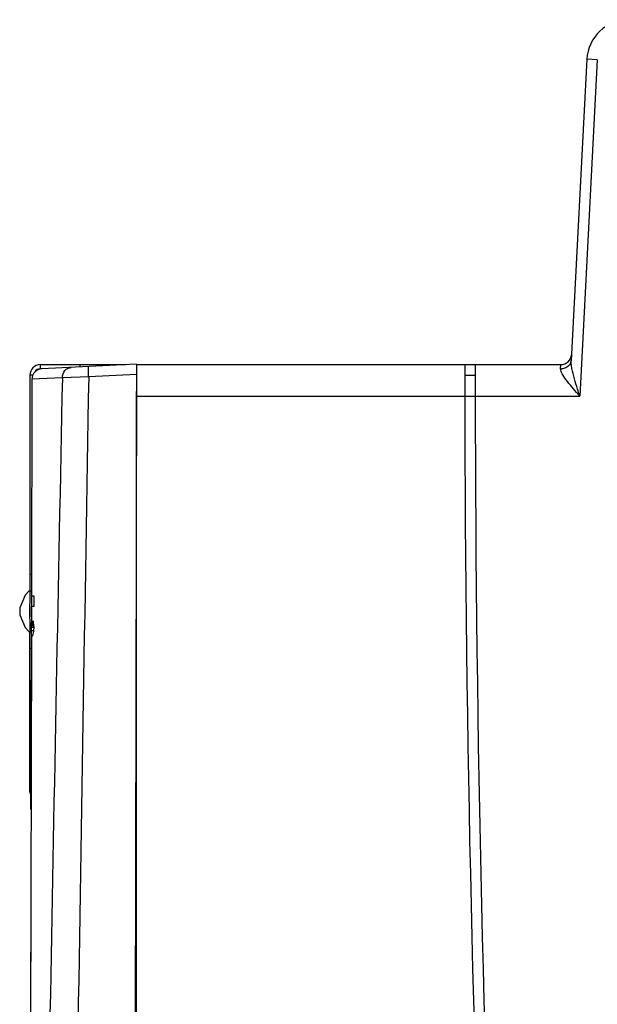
# Model space of a CAD drawing. Header units: millimetres. Extents: x 0 to 700, y 0 to 600.
# Tile 42 of 45: x 370 to 398, y 329 to 377. Entities that reach past the tile are written whole.
import ezdxf

# ---------------------------------------------------------------- set-up
doc = ezdxf.new("R2010")
doc.units = ezdxf.units.MM
doc.header["$LTSCALE"] = 39.111111
doc.layers.get('0').update_dxf_attribs({"linetype": 'CONTINUOUS'})
doc.layers.add('7_ALL_FEATURES', color=7, linetype='CONTINUOUS')

msp = doc.modelspace()

# ---------------------------------------------------------------- linework, layer by layer
at = {"color": 7, "linetype": 'CONTINUOUS'}
for p, q in [((397.202, 374.664), (396.447, 360.265)), ((371.058, 359.86), (371.058, 360.06)), ((371.058, 360.06), (375.126, 360.06)), ((372.958, 359.95), (372.958, 360.06)), ((374.373, 360.06), (374.371, 360.022)), ((375.658, 360.06), (395.962, 360.06)), ((370.558, 359.56), (370.558, 349.235)), ((375.652, 359.587), (375.458, 262.882)), ((391.358, 359.56), (391.858, 359.56)), ((375.658, 314.848), (375.658, 358.783)), ((370.633, 350.016), (370.558, 350.02)), ((370.528, 349.235), (370.631, 349.236)), ((370.631, 348.996), (370.629, 347.928)), ((370.631, 348.996), (370.754, 348.996)), ((370.754, 348.996), (370.752, 348.496)), ((370.752, 348.496), (370.63, 348.496)), ((370.628, 347.467), (370.628, 347.727)), ((370.634, 347.832), (370.639, 347.727)), ((370.749, 347.569), (370.662, 347.569)), ((370.528, 347.285), (370.628, 347.283)), ((370.558, 339.626), (370.558, 347.285)), ((370.749, 347.496), (370.628, 347.496)), ((370.63, 347.339), (370.628, 347.467)), ((370.627, 347.069), (370.459, 263.629)), ((370.558, 346.499), (370.626, 346.503)), ((375.613, 339.935), (375.658, 339.936))]:
    msp.add_line(p, q, dxfattribs=at)
at = {"color": 9, "linetype": 'CONTINUOUS'}
for p, q in [((397.701, 374.638), (396.858, 358.56)), ((397.701, 374.638), (397.202, 374.664)), ((371.127, 359.86), (371.058, 359.86)), ((395.948, 359.859), (395.962, 360.06)), ((370.713, 359.56), (370.558, 359.56)), ((375.658, 358.56), (396.858, 358.56)), ((370.63, 347.339), (370.73, 347.339)), ((375.62, 343.36), (375.658, 343.36)), ((370.558, 340.226), (370.613, 340.226))]:
    msp.add_line(p, q, dxfattribs=at)
at = {"color": 7, "linetype": 'CONTINUOUS'}
msp.add_lwpolyline([(370.526, 349.235), (370.324, 349.028), (370.07, 348.427), (370.07, 348.092), (370.324, 347.491), (370.526, 347.285)], dxfattribs=at)
for centre, radius, start, end in [((399.199, 374.56), 2, 90, 177), ((395.962, 360.56), 0.5, 270, 357), ((371.058, 359.56), 0.5, 90, 180), ((1491.358, 360.06), 1100, 180, 185.069475), ((1491.358, 360.06), 1099.5, 180, 185.071787), ((411.464, 348.26), 40.918, 178.6339, 181.3661), ((382.712, 349.166), 12.082, 186.461, 187.594), ((382.786, 349.175), 12.157, 187.5933, 188.039), ((370.758, 339.626), 0.2, 180.0001, 222.4249)]:
    msp.add_arc(centre, radius, start, end, dxfattribs=at)
at = {"color": 9, "linetype": 'CONTINUOUS'}
for centre, radius, start, end in [((371.05, 359.56), 0.3, 88.5998, 149.8521), ((395.955, 360.421), 0.563, 269.2678, 274.9199), ((371.051, 359.559), 0.301, 149.8256, 151.7924)]:
    msp.add_arc(centre, radius, start, end, dxfattribs=at)
for points, knots in [([(396.447, 360.265), (396.443, 360.192), (396.388, 360.041), (396.262, 359.943), (396.191, 359.91)], [0, 0, 0, 0, 0.484117, 1, 1, 1, 1]), ([(396.489, 359.879), (396.482, 359.913), (396.459, 360.04), (396.442, 360.17), (396.447, 360.265)], [0, 0, 0, 0, 0.26585, 1, 1, 1, 1]), ([(396.858, 358.56), (396.757, 358.675), (396.559, 358.903), (396.28, 359.236), (396.078, 359.509), (395.97, 359.715), (395.945, 359.815), (395.948, 359.859)], [0, 0, 0, 0, 0.287289, 0.564328, 0.813707, 0.917614, 1, 1, 1, 1]), ([(396.858, 358.56), (396.824, 358.671), (396.69, 359.108), (396.556, 359.546), (396.489, 359.879)], [0, 0, 0, 0, 0.255944, 1, 1, 1, 1])]:
    msp.add_open_spline(points, degree=3, knots=knots, dxfattribs=at)
msp.add_open_spline([(396.191, 359.91), (396.133, 359.883), (396.068, 359.866), (396.003, 359.861)], degree=3, dxfattribs=at)
at = {"color": 7, "linetype": 'CONTINUOUS'}
for points, knots in [([(370.629, 347.979), (370.629, 347.972), (370.63, 347.923), (370.632, 347.874), (370.634, 347.832)], [0, 0, 0, 0, 0.155129, 1, 1, 1, 1]), ([(370.639, 347.727), (370.64, 347.706), (370.642, 347.67), (370.645, 347.623), (370.651, 347.592), (370.654, 347.575), (370.658, 347.571)], [0, 0, 0, 0, 0.387785, 0.687757, 0.892107, 1, 1, 1, 1]), ([(370.658, 347.571), (370.659, 347.571), (370.66, 347.57), (370.661, 347.569), (370.661, 347.569)], [0, 0, 0, 0, 0.550243, 1, 1, 1, 1]), ([(370.661, 347.569), (370.664, 347.569), (370.67, 347.577), (370.672, 347.584), (370.673, 347.589)], [0, 0, 0, 0, 0.323746, 1, 1, 1, 1]), ([(370.673, 347.589), (370.682, 347.615), (370.694, 347.688), (370.702, 347.76), (370.706, 347.806)], [0, 0, 0, 0, 0.375018, 1, 1, 1, 1]), ([(370.66, 347.069), (370.653, 347.069), (370.643, 347.101), (370.638, 347.147), (370.632, 347.235), (370.63, 347.301), (370.63, 347.339)], [0, 0, 0, 0, 0.077472, 0.269353, 0.579488, 1, 1, 1, 1]), ([(370.749, 347.475), (370.742, 347.418), (370.729, 347.318), (370.708, 347.202), (370.692, 347.134), (370.681, 347.1), (370.673, 347.079), (370.664, 347.069), (370.66, 347.069)], [0, 0, 0, 0, 0.412278, 0.723109, 0.836203, 0.91966, 0.973219, 1, 1, 1, 1])]:
    msp.add_open_spline(points, degree=3, knots=knots, dxfattribs=at)
at = {"layer": '7_ALL_FEATURES', "color": 7, "linetype": 'CONTINUOUS'}
for p, q in [((375.653, 360.086), (371.127, 359.858)), ((375.653, 360.086), (375.652, 359.587)), ((370.652, 359.36), (370.631, 348.996)), ((370.629, 347.996), (370.63, 348.496)), ((370.61, 338.785), (370.627, 347.069)), ((370.604, 335.564), (370.537, 302.096))]:
    msp.add_line(p, q, dxfattribs=at)
at = {"layer": '7_ALL_FEATURES', "color": 9, "linetype": 'CONTINUOUS'}
for p, q in [((372.112, 359.437), (370.652, 359.36)), ((373.37, 359.472), (372.112, 359.437)), ((375.652, 359.587), (373.37, 359.472))]:
    msp.add_line(p, q, dxfattribs=at)
at = {"layer": '7_ALL_FEATURES', "color": 7, "linetype": 'CONTINUOUS'}
msp.add_arc((371.152, 359.359), 0.5, 92.8849, 179.8849, dxfattribs=at)
at = {"layer": '7_ALL_FEATURES', "color": 9, "linetype": 'CONTINUOUS'}
for centre, radius, start, end in [((14314.972, 72.7), 13945.808, 178.8218698, 179.0643326), ((29414.239, -136.327), 29045.101, 179.0219156, 179.1520833)]:
    msp.add_arc(centre, radius, start, end, dxfattribs=at)
for points, knots in [([(372.112, 359.437), (372.112, 359.558), (372.176, 359.745), (372.362, 359.895), (372.476, 359.926), (372.532, 359.929)], [0, 0, 0, 0, 0.514723, 0.761225, 1, 1, 1, 1]), ([(373.37, 359.472), (373.367, 359.535), (373.363, 359.628), (373.36, 359.745), (373.36, 359.82), (373.36, 359.88), (373.362, 359.929), (373.366, 359.952), (373.367, 359.971), (373.371, 359.971)], [0, 0, 0, 0, 0.381273, 0.553555, 0.704475, 0.82842, 0.9209, 0.978308, 1, 1, 1, 1])]:
    msp.add_open_spline(points, degree=3, knots=knots, dxfattribs=at)

doc.saveas('drawing.dxf')
